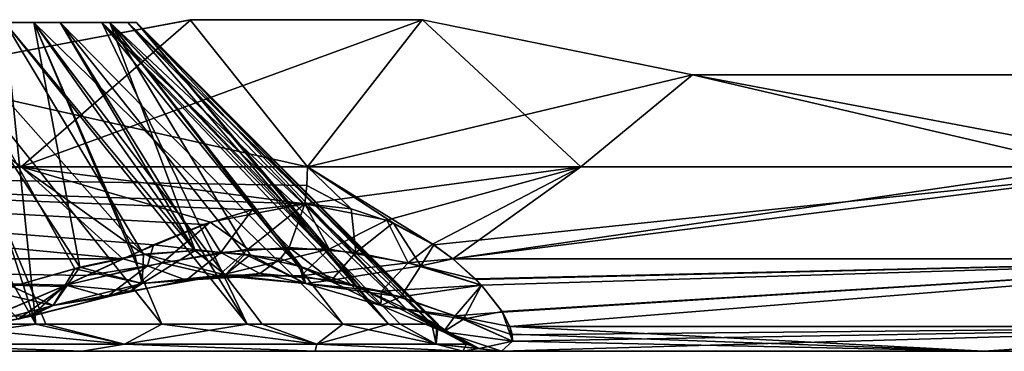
# Model space of a CAD drawing. Header units: millimetres. Extents: x -52 to 52, y -78 to 25.
# Tile 28 of 31: x 31.32 to 36.66, y -5.5 to -3.7. Entities that reach past the tile are written whole.
import ezdxf

# ---------------------------------------------------------------- set-up
doc = ezdxf.new("R2010")
doc.units = ezdxf.units.MM
doc.header["$LTSCALE"] = 65.185185
for name, color, linetype in [('42', 7, 'CONTINUOUS'), ('44', 7, 'CONTINUOUS'), ('45', 7, 'CONTINUOUS'), ('49', 7, 'CONTINUOUS'), ('50', 7, 'CONTINUOUS'), ('51', 7, 'CONTINUOUS'), ('88', 7, 'CONTINUOUS'), ('89', 7, 'CONTINUOUS'), ('90', 7, 'CONTINUOUS'), ('91', 7, 'CONTINUOUS'), ('92', 7, 'CONTINUOUS'), ('98', 7, 'CONTINUOUS'), ('99', 7, 'CONTINUOUS')]:
    doc.layers.add(name, color=color, linetype=linetype)

msp = doc.modelspace()

# ---------------------------------------------------------------- linework, layer by layer
at = {"layer": '42', "color": 253, "linetype": 'Continuous', "true_color": 0x999999}
for points in [[(-45.3112, -5.5, -4.141), (45.5, -5.5, 0), (-45.5, -5.5, 0), (-45.3112, -5.5, -4.141)], [(-45.5, -5.5, 0), (45.3112, -5.5, 4.141), (-45.3112, -5.5, 4.141), (-45.5, -5.5, 0)], [(45.5, -5.5, 0), (45.3112, -5.5, 4.141), (-45.5, -5.5, 0), (45.5, -5.5, 0)], [(-44.7463, -5.5, -8.2476), (45.3112, -5.5, -4.141), (-45.3112, -5.5, -4.141), (-44.7463, -5.5, -8.2476)], [(45.3112, -5.5, -4.141), (45.5, -5.5, 0), (-45.3112, -5.5, -4.141), (45.3112, -5.5, -4.141)], [(-45.3112, -5.5, 4.141), (44.7463, -5.5, 8.2476), (-44.7463, -5.5, 8.2476), (-45.3112, -5.5, 4.141)], [(45.3112, -5.5, 4.141), (44.7463, -5.5, 8.2476), (-45.3112, -5.5, 4.141), (45.3112, -5.5, 4.141)], [(44.7463, -5.5, -8.2476), (45.3112, -5.5, -4.141), (-44.7463, -5.5, -8.2476), (44.7463, -5.5, -8.2476)], [(-44.7463, -5.5, 8.2476), (43.8099, -5.5, 12.2857), (-43.8099, -5.5, 12.2857), (-44.7463, -5.5, 8.2476)], [(44.7463, -5.5, 8.2476), (43.8099, -5.5, 12.2857), (-44.7463, -5.5, 8.2476), (44.7463, -5.5, 8.2476)], [(-43.8099, -5.5, -12.2857), (44.7463, -5.5, -8.2476), (-44.7463, -5.5, -8.2476), (-43.8099, -5.5, -12.2857)], [(43.8099, -5.5, -12.2857), (44.7463, -5.5, -8.2476), (-43.8099, -5.5, -12.2857), (43.8099, -5.5, -12.2857)], [(-43.8099, -5.5, 12.2857), (42.51, -5.5, 16.2219), (-42.51, -5.5, 16.2219), (-43.8099, -5.5, 12.2857)], [(43.8099, -5.5, 12.2857), (42.51, -5.5, 16.2219), (-43.8099, -5.5, 12.2857), (43.8099, -5.5, 12.2857)], [(-42.51, -5.5, -16.2219), (43.8099, -5.5, -12.2857), (-43.8099, -5.5, -12.2857), (-42.51, -5.5, -16.2219)], [(-42.51, -5.5, 16.2219), (40.8572, -5.5, 20.0234), (-40.8572, -5.5, 20.0234), (-42.51, -5.5, 16.2219)], [(-40.8572, -5.5, -20.0234), (42.51, -5.5, -16.2219), (-42.51, -5.5, -16.2219), (-40.8572, -5.5, -20.0234)], [(42.51, -5.5, -16.2219), (43.8099, -5.5, -12.2857), (-42.51, -5.5, -16.2219), (42.51, -5.5, -16.2219)], [(42.51, -5.5, 16.2219), (40.8572, -5.5, 20.0234), (-42.51, -5.5, 16.2219), (42.51, -5.5, 16.2219)], [(-38.8654, -5.5, -23.6587), (40.8572, -5.5, -20.0234), (-40.8572, -5.5, -20.0234), (-38.8654, -5.5, -23.6587)], [(40.8572, -5.5, -20.0234), (42.51, -5.5, -16.2219), (-40.8572, -5.5, -20.0234), (40.8572, -5.5, -20.0234)], [(40.8572, -5.5, 20.0234), (38.8654, -5.5, 23.6587), (-40.8572, -5.5, 20.0234), (40.8572, -5.5, 20.0234)], [(-40.8572, -5.5, 20.0234), (38.8654, -5.5, 23.6587), (-38.8654, -5.5, 23.6587), (-40.8572, -5.5, 20.0234)], [(-30.1387, -5.5, -26.1631), (38.8654, -5.5, -23.6587), (-38.8654, -5.5, -23.6587), (-30.1387, -5.5, -26.1631)], [(38.8654, -5.5, -23.6587), (40.8572, -5.5, -20.0234), (-38.8654, -5.5, -23.6587), (38.8654, -5.5, -23.6587)], [(-38.8654, -5.5, 23.6587), (38.8654, -5.5, 23.6587), (30.1387, -5.5, 26.1631), (-38.8654, -5.5, 23.6587)], [(30.1384, -5.5, -26.163), (38.8654, -5.5, -23.6587), (-30.1387, -5.5, -26.1631), (30.1384, -5.5, -26.163)], [(31.6596, -5.5, -26.5098), (38.8654, -5.5, -23.6587), (30.1384, -5.5, -26.163), (31.6596, -5.5, -26.5098)], [(38.8654, -5.5, 23.6587), (36.5509, -5.5, 27.0976), (30.1387, -5.5, 26.1631), (38.8654, -5.5, 23.6587)], [(30.1387, -5.5, 26.1631), (36.5509, -5.5, 27.0976), (31.6598, -5.5, 26.5099), (30.1387, -5.5, 26.1631)], [(32.9222, -5.5, -27.4264), (36.5509, -5.5, -27.0976), (31.6596, -5.5, -26.5098), (32.9222, -5.5, -27.4264)], [(36.5509, -5.5, -27.0976), (38.8654, -5.5, -23.6587), (31.6596, -5.5, -26.5098), (36.5509, -5.5, -27.0976)], [(31.6598, -5.5, 26.5099), (36.5509, -5.5, 27.0976), (32.9224, -5.5, 27.4266), (31.6598, -5.5, 26.5099)], [(33.723, -5.5, -28.7654), (36.5509, -5.5, -27.0976), (32.9222, -5.5, -27.4264), (33.723, -5.5, -28.7654)], [(32.9224, -5.5, 27.4266), (36.5509, -5.5, 27.0976), (33.7231, -5.5, 28.7656), (32.9224, -5.5, 27.4266)], [(33.9333, -5.5, -30.3114), (36.5509, -5.5, -27.0976), (33.723, -5.5, -28.7654), (33.9333, -5.5, -30.3114)], [(36.5509, -5.5, 27.0976), (33.9333, -5.5, 30.3114), (33.7231, -5.5, 28.7656), (36.5509, -5.5, 27.0976)]]:
    msp.add_3dface(points, dxfattribs=at)
at = {"layer": '44', "color": 253, "linetype": 'Continuous', "true_color": 0x999999}
for points in [[(30.6496, -4, -34.9693), (32.247, -3.7019, -33.502), (31.3268, -4.5, -34.3639), (30.6496, -4, -34.9693)], [(32.247, -3.7019, -33.502), (33.5047, -3.7025, -32.2441), (31.3268, -4.5, -34.3639), (32.247, -3.7019, -33.502)], [(31.3268, -4.5, -34.3639), (33.5047, -3.7025, -32.2441), (34.3639, -4.5, -31.3268), (31.3268, -4.5, -34.3639)], [(33.5047, -3.7025, -32.2441), (34.9693, -4, -30.6496), (34.3639, -4.5, -31.3268), (33.5047, -3.7025, -32.2441)], [(28.0225, -4.5, -37.1078), (30.6496, -4, -34.9693), (31.3268, -4.5, -34.3639), (28.0225, -4.5, -37.1078)], [(34.3639, -4.5, -31.3268), (34.9693, -4, -30.6496), (37.1078, -4.5, -28.0225), (34.3639, -4.5, -31.3268)], [(34.9693, -4, -30.6496), (39.8895, -4, -23.8972), (37.1078, -4.5, -28.0225), (34.9693, -4, -30.6496)]]:
    msp.add_3dface(points, dxfattribs=at)
at = {"layer": '45', "color": 253, "linetype": 'Continuous', "true_color": 0x999999}
for points in [[(30.6496, -4, 34.9693), (32.8805, -4.5, 32.8805), (32.2442, -3.7025, 33.5047), (30.6496, -4, 34.9693)], [(32.2442, -3.7025, 33.5047), (32.8805, -4.5, 32.8805), (33.5019, -3.7019, 32.247), (32.2442, -3.7025, 33.5047)], [(33.5019, -3.7019, 32.247), (32.8805, -4.5, 32.8805), (34.9693, -4, 30.6496), (33.5019, -3.7019, 32.247)], [(26.6713, -4.5, 38.0906), (32.8805, -4.5, 32.8805), (30.6496, -4, 34.9693), (26.6713, -4.5, 38.0906)], [(34.9693, -4, 30.6496), (32.8805, -4.5, 32.8805), (37.6166, -4.5, 27.3357), (34.9693, -4, 30.6496)], [(39.8895, -4, 23.8972), (34.9693, -4, 30.6496), (37.6166, -4.5, 27.3357), (39.8895, -4, 23.8972)]]:
    msp.add_3dface(points, dxfattribs=at)
at = {"layer": '49', "color": 253, "linetype": 'Continuous', "true_color": 0x999999}
for points in [[(30.7709, -5.3536, 26.5895), (31.4597, -5.3536, 26.8079), (30.7791, -3.7172, 28.2967), (30.7709, -5.3536, 26.5895)], [(31.4597, -5.3536, 26.8079), (32.0897, -5.3536, 27.1617), (30.7791, -3.7172, 28.2967), (31.4597, -5.3536, 26.8079)], [(30.7791, -3.7172, 28.2967), (32.0897, -5.3536, 27.1617), (31.3955, -3.7172, 28.7085), (30.7791, -3.7172, 28.2967)], [(31.3955, -3.7172, 31.3955), (31.6453, -5.0447, 32.8589), (30.7791, -3.7172, 31.8074), (31.3955, -3.7172, 31.3955)], [(31.6453, -5.0447, 32.8589), (31.277, -5.148, 33.1494), (30.7791, -3.7172, 31.8074), (31.6453, -5.0447, 32.8589)], [(31.9432, -4.981, 32.5885), (31.6453, -5.0447, 32.8589), (31.3955, -3.7172, 31.3955), (31.9432, -4.981, 32.5885)], [(32.2698, -4.9535, 32.2698), (31.9432, -4.981, 32.5885), (31.3955, -3.7172, 31.3955), (32.2698, -4.9535, 32.2698)], [(32.0897, -5.3536, 27.1617), (32.6347, -5.3536, 27.6362), (31.3955, -3.7172, 28.7085), (32.0897, -5.3536, 27.1617)], [(31.3955, -3.7172, 28.7085), (33.0718, -5.3536, 28.2116), (31.8074, -3.7172, 29.3249), (31.3955, -3.7172, 28.7085)], [(32.6347, -5.3536, 27.6362), (33.0718, -5.3536, 28.2116), (31.3955, -3.7172, 28.7085), (32.6347, -5.3536, 27.6362)], [(31.8074, -3.7172, 30.7791), (32.2698, -4.9535, 32.2698), (31.3955, -3.7172, 31.3955), (31.8074, -3.7172, 30.7791)], [(33.0718, -5.3536, 28.2116), (33.3828, -5.3536, 28.8638), (31.8074, -3.7172, 29.3249), (33.0718, -5.3536, 28.2116)], [(31.8074, -3.7172, 29.3249), (33.5548, -5.3536, 29.5657), (31.952, -3.7172, 30.052), (31.8074, -3.7172, 29.3249)], [(33.3828, -5.3536, 28.8638), (33.5548, -5.3536, 29.5657), (31.8074, -3.7172, 29.3249), (33.3828, -5.3536, 28.8638)], [(31.952, -3.7172, 30.052), (33.1722, -5.1574, 31.2446), (31.8074, -3.7172, 30.7791), (31.952, -3.7172, 30.052)], [(32.5686, -4.9778, 31.9642), (32.2698, -4.9535, 32.2698), (31.8074, -3.7172, 30.7791), (32.5686, -4.9778, 31.9642)], [(33.1722, -5.1574, 31.2446), (32.8468, -5.0411, 31.6593), (31.8074, -3.7172, 30.7791), (33.1722, -5.1574, 31.2446)], [(32.8468, -5.0411, 31.6593), (32.5686, -4.9778, 31.9642), (31.8074, -3.7172, 30.7791), (32.8468, -5.0411, 31.6593)], [(33.5806, -5.3536, 30.2878), (33.5358, -5.3332, 30.5276), (31.952, -3.7172, 30.052), (33.5806, -5.3536, 30.2878)], [(33.5548, -5.3536, 29.5657), (33.5806, -5.3536, 30.2878), (31.952, -3.7172, 30.052), (33.5548, -5.3536, 29.5657)], [(33.4129, -5.2691, 30.8399), (33.1722, -5.1574, 31.2446), (31.952, -3.7172, 30.052), (33.4129, -5.2691, 30.8399)], [(33.5358, -5.3332, 30.5276), (33.4129, -5.2691, 30.8399), (31.952, -3.7172, 30.052), (33.5358, -5.3332, 30.5276)]]:
    msp.add_3dface(points, dxfattribs=at)
at = {"layer": '50', "color": 253, "linetype": 'Continuous', "true_color": 0x999999}
for points in [[(31.4054, -5.3536, -26.7848), (30.052, -5.3536, -26.5156), (30.4748, -3.7172, -28.1997), (31.4054, -5.3536, -26.7848)], [(30.8764, -3.7172, -28.3402), (31.4054, -5.3536, -26.7848), (30.4748, -3.7172, -28.1997), (30.8764, -3.7172, -28.3402)], [(31.2367, -3.7172, -28.5666), (31.4054, -5.3536, -26.7848), (30.8764, -3.7172, -28.3402), (31.2367, -3.7172, -28.5666)], [(32.5526, -5.3536, -27.5514), (31.4054, -5.3536, -26.7848), (31.2367, -3.7172, -28.5666), (32.5526, -5.3536, -27.5514)], [(31.5375, -3.7172, -28.8674), (32.5526, -5.3536, -27.5514), (31.2367, -3.7172, -28.5666), (31.5375, -3.7172, -28.8674)], [(31.7639, -3.7172, -29.2277), (32.5526, -5.3536, -27.5514), (31.5375, -3.7172, -28.8674), (31.7639, -3.7172, -29.2277)], [(33.3192, -5.3536, -28.6987), (32.5526, -5.3536, -27.5514), (31.7639, -3.7172, -29.2277), (33.3192, -5.3536, -28.6987)], [(31.9044, -3.7172, -29.6292), (33.3192, -5.3536, -28.6987), (31.7639, -3.7172, -29.2277), (31.9044, -3.7172, -29.6292)], [(31.952, -3.7172, -30.052), (33.3192, -5.3536, -28.6987), (31.9044, -3.7172, -29.6292), (31.952, -3.7172, -30.052)], [(33.5884, -5.3536, -30.052), (33.3192, -5.3536, -28.6987), (31.952, -3.7172, -30.052), (33.5884, -5.3536, -30.052)]]:
    msp.add_3dface(points, dxfattribs=at)
at = {"layer": '51', "color": 253, "linetype": 'Continuous', "true_color": 0x999999}
for points in [[(31.1744, -5.1778, -33.2198), (31.6168, -5.0521, -32.8833), (30.8764, -3.7172, -31.7639), (31.1744, -5.1778, -33.2198)], [(30.8764, -3.7172, -31.7639), (31.9908, -4.9739, -32.5432), (31.2367, -3.7172, -31.5375), (30.8764, -3.7172, -31.7639)], [(31.6168, -5.0521, -32.8833), (31.9908, -4.9739, -32.5432), (30.8764, -3.7172, -31.7639), (31.6168, -5.0521, -32.8833)], [(31.2367, -3.7172, -31.5375), (32.2688, -4.9535, -32.2708), (31.5375, -3.7172, -31.2367), (31.2367, -3.7172, -31.5375)], [(31.9908, -4.9739, -32.5432), (32.2688, -4.9535, -32.2708), (31.2367, -3.7172, -31.5375), (31.9908, -4.9739, -32.5432)], [(32.2688, -4.9535, -32.2708), (32.5405, -4.9734, -31.9936), (31.5375, -3.7172, -31.2367), (32.2688, -4.9535, -32.2708)], [(31.5375, -3.7172, -31.2367), (32.8326, -5.037, -31.6756), (31.7639, -3.7172, -30.8764), (31.5375, -3.7172, -31.2367)], [(32.5405, -4.9734, -31.9936), (32.8326, -5.037, -31.6756), (31.5375, -3.7172, -31.2367), (32.5405, -4.9734, -31.9936)], [(33.1762, -5.1591, -31.2388), (33.4166, -5.271, -30.8324), (31.7639, -3.7172, -30.8764), (33.1762, -5.1591, -31.2388)], [(31.7639, -3.7172, -30.8764), (33.4166, -5.271, -30.8324), (31.9044, -3.7172, -30.4748), (31.7639, -3.7172, -30.8764)], [(32.8326, -5.037, -31.6756), (33.1762, -5.1591, -31.2388), (31.7639, -3.7172, -30.8764), (32.8326, -5.037, -31.6756)], [(33.4166, -5.271, -30.8324), (33.5806, -5.3536, -30.2878), (31.9044, -3.7172, -30.4748), (33.4166, -5.271, -30.8324)], [(33.5806, -5.3536, -30.2878), (33.5865, -5.3536, -30.17), (31.9044, -3.7172, -30.4748), (33.5806, -5.3536, -30.2878)], [(33.5865, -5.3536, -30.17), (33.5884, -5.3536, -30.052), (31.9044, -3.7172, -30.4748), (33.5865, -5.3536, -30.17)], [(33.5884, -5.3536, -30.052), (31.952, -3.7172, -30.052), (31.9044, -3.7172, -30.4748), (33.5884, -5.3536, -30.052)]]:
    msp.add_3dface(points, dxfattribs=at)
at = {"layer": '88', "color": 253, "linetype": 'Continuous', "true_color": 0x999999}
for points in [[(25.7869, -4.9995, -38.534), (31.3268, -4.5, -34.3639), (31.8784, -4.9988, -33.6695), (25.7869, -4.9995, -38.534)], [(28.0225, -4.5, -37.1078), (31.3268, -4.5, -34.3639), (25.7869, -4.9995, -38.534), (28.0225, -4.5, -37.1078)], [(32.3515, -4.7995, -33.3371), (31.3268, -4.5, -34.3639), (32.8651, -4.6999, -32.8673), (32.3515, -4.7995, -33.3371)], [(31.9675, -4.958, -33.6157), (31.3268, -4.5, -34.3639), (32.3515, -4.7995, -33.3371), (31.9675, -4.958, -33.6157)], [(31.8784, -4.9988, -33.6695), (31.3268, -4.5, -34.3639), (31.9675, -4.958, -33.6157), (31.8784, -4.9988, -33.6695)], [(31.3268, -4.5, -34.3639), (34.3639, -4.5, -31.3268), (32.8651, -4.6999, -32.8673), (31.3268, -4.5, -34.3639)], [(32.8651, -4.6999, -32.8673), (34.3639, -4.5, -31.3268), (33.3112, -4.7887, -32.3829), (32.8651, -4.6999, -32.8673)], [(32.8805, -4.5, 32.8805), (32.8769, -4.6005, 32.8769), (33.1164, -4.7277, 32.6054), (32.8805, -4.5, 32.8805)], [(37.6166, -4.5, 27.3357), (32.8805, -4.5, 32.8805), (33.5649, -4.923, 32.0458), (37.6166, -4.5, 27.3357)], [(33.5649, -4.923, 32.0458), (32.8805, -4.5, 32.8805), (33.345, -4.803, 32.3417), (33.5649, -4.923, 32.0458)], [(33.345, -4.803, 32.3417), (32.8805, -4.5, 32.8805), (33.1164, -4.7277, 32.6054), (33.345, -4.803, 32.3417)], [(33.3112, -4.7887, -32.3829), (34.3639, -4.5, -31.3268), (33.5591, -4.9192, -32.0544), (33.3112, -4.7887, -32.3829)], [(33.5591, -4.9192, -32.0544), (34.3639, -4.5, -31.3268), (33.6696, -4.9988, -31.8784), (33.5591, -4.9192, -32.0544)], [(33.6688, -4.9982, 31.8797), (37.6166, -4.5, 27.3357), (33.5649, -4.923, 32.0458), (33.6688, -4.9982, 31.8797)], [(38.5315, -4.9995, 25.7906), (37.6166, -4.5, 27.3357), (33.6688, -4.9982, 31.8797), (38.5315, -4.9995, 25.7906)], [(34.3639, -4.5, -31.3268), (37.1078, -4.5, -28.0225), (33.6696, -4.9988, -31.8784), (34.3639, -4.5, -31.3268)], [(33.6696, -4.9988, -31.8784), (37.1078, -4.5, -28.0225), (38.5308, -4.9995, -25.7917), (33.6696, -4.9988, -31.8784)], [(32.8769, -4.6005, 32.8769), (32.8662, -4.6999, 32.8662), (33.1164, -4.7277, 32.6054), (32.8769, -4.6005, 32.8769)], [(25.7869, -4.9995, -38.534), (31.8784, -4.9988, -33.6695), (31.5521, -5.1486, -33.8313), (25.7869, -4.9995, -38.534)], [(31.1736, -5.3069, -33.9493), (25.7869, -4.9995, -38.534), (31.5521, -5.1486, -33.8313), (31.1736, -5.3069, -33.9493)], [(31.5521, -5.1486, -33.8313), (31.8784, -4.9988, -33.6695), (31.5689, -5.141, -33.8244), (31.5521, -5.1486, -33.8313)], [(38.5315, -4.9995, 25.7906), (33.6688, -4.9982, 31.8797), (33.7923, -5.1078, 31.6422), (38.5315, -4.9995, 25.7906)], [(33.6696, -4.9988, -31.8784), (38.5308, -4.9995, -25.7917), (33.7956, -5.1111, -31.6348), (33.6696, -4.9988, -31.8784)], [(38.5315, -4.9995, 25.7906), (33.7923, -5.1078, 31.6422), (33.8242, -5.1409, 31.5692), (38.5315, -4.9995, 25.7906)], [(33.7956, -5.1111, -31.6348), (38.5308, -4.9995, -25.7917), (33.8243, -5.141, -31.569), (33.7956, -5.1111, -31.6348)], [(33.9356, -5.2839, 31.2332), (38.5315, -4.9995, 25.7906), (33.8242, -5.1409, 31.5692), (33.9356, -5.2839, 31.2332)], [(33.8243, -5.141, -31.569), (38.5308, -4.9995, -25.7917), (33.9379, -5.2876, -31.2238), (33.8243, -5.141, -31.569)], [(33.9776, -5.366, 31.0084), (38.5315, -4.9995, 25.7906), (33.9356, -5.2839, 31.2332), (33.9776, -5.366, 31.0084)], [(33.9379, -5.2876, -31.2238), (38.5308, -4.9995, -25.7917), (33.9777, -5.3662, -31.008), (33.9379, -5.2876, -31.2238)], [(38.5907, -5.366, 25.0352), (38.5315, -4.9995, 25.7906), (33.9776, -5.366, 31.0084), (38.5907, -5.366, 25.0352)], [(33.9777, -5.3662, -31.008), (38.5308, -4.9995, -25.7917), (38.5905, -5.366, -25.0355), (33.9777, -5.3662, -31.008)], [(36.5509, -5.5, -27.0976), (33.9333, -5.5, -30.3114), (38.5905, -5.366, -25.0355), (36.5509, -5.5, -27.0976)], [(38.5905, -5.366, -25.0355), (33.9333, -5.5, -30.3114), (33.9932, -5.4446, -30.736), (38.5905, -5.366, -25.0355)], [(36.5509, -5.5, 27.0976), (38.5907, -5.366, 25.0352), (33.9776, -5.366, 31.0084), (36.5509, -5.5, 27.0976)], [(36.5509, -5.5, 27.0976), (33.9776, -5.366, 31.0084), (33.99, -5.4072, 30.8771), (36.5509, -5.5, 27.0976)], [(33.9777, -5.3662, -31.008), (38.5905, -5.366, -25.0355), (33.9907, -5.4106, -30.8651), (33.9777, -5.3662, -31.008)], [(33.9907, -5.4106, -30.8651), (38.5905, -5.366, -25.0355), (33.9932, -5.4446, -30.736), (33.9907, -5.4106, -30.8651)], [(38.8654, -5.5, -23.6587), (36.5509, -5.5, -27.0976), (38.5905, -5.366, -25.0355), (38.8654, -5.5, -23.6587)], [(36.5509, -5.5, 27.0976), (38.8654, -5.5, 23.6587), (38.5907, -5.366, 25.0352), (36.5509, -5.5, 27.0976)], [(33.9333, -5.5, 30.3114), (36.5509, -5.5, 27.0976), (33.9932, -5.4445, 30.7363), (33.9333, -5.5, 30.3114)], [(36.5509, -5.5, 27.0976), (33.99, -5.4072, 30.8771), (33.9932, -5.4445, 30.7363), (36.5509, -5.5, 27.0976)]]:
    msp.add_3dface(points, dxfattribs=at)
at = {"layer": '89', "color": 253, "linetype": 'Continuous', "true_color": 0x999999}
for points in [[(26.6713, -4.5, 38.0906), (25.7887, -4.9995, 38.5328), (31.8794, -4.9983, 33.669), (26.6713, -4.5, 38.0906)], [(32.5805, -4.7329, 33.1391), (26.6713, -4.5, 38.0906), (32.315, -4.8126, 33.3667), (32.5805, -4.7329, 33.1391)], [(26.6713, -4.5, 38.0906), (32.0448, -4.9234, 33.5655), (32.315, -4.8126, 33.3667), (26.6713, -4.5, 38.0906)], [(26.6713, -4.5, 38.0906), (31.8794, -4.9983, 33.669), (32.0448, -4.9234, 33.5655), (26.6713, -4.5, 38.0906)], [(32.8662, -4.6999, 32.8662), (26.6713, -4.5, 38.0906), (32.5805, -4.7329, 33.1391), (32.8662, -4.6999, 32.8662)], [(26.6713, -4.5, 38.0906), (32.8662, -4.6999, 32.8662), (32.8769, -4.6005, 32.8769), (26.6713, -4.5, 38.0906)], [(32.8805, -4.5, 32.8805), (26.6713, -4.5, 38.0906), (32.8769, -4.6005, 32.8769), (32.8805, -4.5, 32.8805)], [(31.8794, -4.9983, 33.669), (25.7887, -4.9995, 38.5328), (31.6835, -5.0888, 33.7729), (31.8794, -4.9983, 33.669)], [(25.7887, -4.9995, 38.5328), (31.2603, -5.2731, 33.9288), (31.5699, -5.1406, 33.8239), (25.7887, -4.9995, 38.5328)], [(31.6835, -5.0888, 33.7729), (25.7887, -4.9995, 38.5328), (31.5699, -5.1406, 33.8239), (31.6835, -5.0888, 33.7729)]]:
    msp.add_3dface(points, dxfattribs=at)
at = {"layer": '90', "color": 253, "linetype": 'Continuous', "true_color": 0x999999}
for points in [[(31.8874, -5.4619, 26.8409), (30.7709, -5.3536, 26.5895), (30.5919, -5.4619, 26.393), (31.8874, -5.4619, 26.8409)], [(31.4597, -5.3536, 26.8079), (30.7709, -5.3536, 26.5895), (31.8874, -5.4619, 26.8409), (31.4597, -5.3536, 26.8079)], [(32.0897, -5.3536, 27.1617), (31.4597, -5.3536, 26.8079), (31.8874, -5.4619, 26.8409), (32.0897, -5.3536, 27.1617)], [(32.9308, -5.4619, 27.7298), (32.0897, -5.3536, 27.1617), (31.8874, -5.4619, 26.8409), (32.9308, -5.4619, 27.7298)], [(32.6347, -5.3536, 27.6362), (32.0897, -5.3536, 27.1617), (32.9308, -5.4619, 27.7298), (32.6347, -5.3536, 27.6362)], [(33.0718, -5.3536, 28.2116), (32.6347, -5.3536, 27.6362), (32.9308, -5.4619, 27.7298), (33.0718, -5.3536, 28.2116)], [(33.5788, -5.4619, 28.9377), (33.0718, -5.3536, 28.2116), (32.9308, -5.4619, 27.7298), (33.5788, -5.4619, 28.9377)], [(33.3828, -5.3536, 28.8638), (33.0718, -5.3536, 28.2116), (33.5788, -5.4619, 28.9377), (33.3828, -5.3536, 28.8638)], [(33.5548, -5.3536, 29.5657), (33.3828, -5.3536, 28.8638), (33.5788, -5.4619, 28.9377), (33.5548, -5.3536, 29.5657)], [(33.7424, -5.4619, 30.2986), (33.5548, -5.3536, 29.5657), (33.5788, -5.4619, 28.9377), (33.7424, -5.4619, 30.2986)], [(33.5806, -5.3536, 30.2878), (33.5548, -5.3536, 29.5657), (33.7424, -5.4619, 30.2986), (33.5806, -5.3536, 30.2878)], [(30.1387, -5.5, 26.1631), (31.6598, -5.5, 26.5099), (30.5919, -5.4619, 26.393), (30.1387, -5.5, 26.1631)], [(31.6598, -5.5, 26.5099), (31.8874, -5.4619, 26.8409), (30.5919, -5.4619, 26.393), (31.6598, -5.5, 26.5099)], [(31.6598, -5.5, 26.5099), (32.9224, -5.5, 27.4266), (31.8874, -5.4619, 26.8409), (31.6598, -5.5, 26.5099)], [(32.9224, -5.5, 27.4266), (32.9308, -5.4619, 27.7298), (31.8874, -5.4619, 26.8409), (32.9224, -5.5, 27.4266)], [(32.9224, -5.5, 27.4266), (33.7231, -5.5, 28.7656), (32.9308, -5.4619, 27.7298), (32.9224, -5.5, 27.4266)], [(33.7231, -5.5, 28.7656), (33.5788, -5.4619, 28.9377), (32.9308, -5.4619, 27.7298), (33.7231, -5.5, 28.7656)], [(33.7424, -5.4619, 30.2986), (33.5788, -5.4619, 28.9377), (33.811, -5.4847, 30.3032), (33.7424, -5.4619, 30.2986)], [(33.5788, -5.4619, 28.9377), (33.9333, -5.5, 30.3114), (33.811, -5.4847, 30.3032), (33.5788, -5.4619, 28.9377)], [(33.7231, -5.5, 28.7656), (33.9333, -5.5, 30.3114), (33.5788, -5.4619, 28.9377), (33.7231, -5.5, 28.7656)]]:
    msp.add_3dface(points, dxfattribs=at)
at = {"layer": '91', "color": 253, "linetype": 'Continuous', "true_color": 0x999999}
for points in [[(33.1432, -4.9639, 32.4083), (32.8662, -4.6999, 32.8662), (32.7809, -4.9371, 32.7809), (33.1432, -4.9639, 32.4083)], [(33.1164, -4.7277, 32.6054), (32.8662, -4.6999, 32.8662), (33.1432, -4.9639, 32.4083), (33.1164, -4.7277, 32.6054)], [(33.345, -4.803, 32.3417), (33.1164, -4.7277, 32.6054), (33.1432, -4.9639, 32.4083), (33.345, -4.803, 32.3417)], [(33.4953, -5.0373, 32.0108), (33.345, -4.803, 32.3417), (33.1432, -4.9639, 32.4083), (33.4953, -5.0373, 32.0108)], [(33.5649, -4.923, 32.0458), (33.345, -4.803, 32.3417), (33.4953, -5.0373, 32.0108), (33.5649, -4.923, 32.0458)], [(32.2698, -4.9535, 32.2698), (32.5686, -4.9778, 31.9642), (32.4331, -5.0847, 32.4331), (32.2698, -4.9535, 32.2698)], [(33.0108, -5.1134, 32.2216), (32.7809, -4.9371, 32.7809), (32.7341, -4.9976, 32.7341), (33.0108, -5.1134, 32.2216)], [(33.1432, -4.9639, 32.4083), (32.7809, -4.9371, 32.7809), (33.0108, -5.1134, 32.2216), (33.1432, -4.9639, 32.4083)], [(33.4953, -5.0373, 32.0108), (33.1432, -4.9639, 32.4083), (33.0108, -5.1134, 32.2216), (33.4953, -5.0373, 32.0108)], [(33.6688, -4.9982, 31.8797), (33.5649, -4.923, 32.0458), (33.4953, -5.0373, 32.0108), (33.6688, -4.9982, 31.8797)], [(32.5686, -4.9778, 31.9642), (32.8696, -5.1326, 31.9827), (32.4331, -5.0847, 32.4331), (32.5686, -4.9778, 31.9642)], [(32.5686, -4.9778, 31.9642), (32.8468, -5.0411, 31.6593), (32.8696, -5.1326, 31.9827), (32.5686, -4.9778, 31.9642)], [(32.6214, -5.0789, 32.6214), (33.0108, -5.1134, 32.2216), (32.7341, -4.9976, 32.7341), (32.6214, -5.0789, 32.6214)], [(33.8242, -5.1409, 31.5692), (33.6688, -4.9982, 31.8797), (33.4953, -5.0373, 32.0108), (33.8242, -5.1409, 31.5692)], [(33.7923, -5.1078, 31.6422), (33.6688, -4.9982, 31.8797), (33.8242, -5.1409, 31.5692), (33.7923, -5.1078, 31.6422)], [(32.8468, -5.0411, 31.6593), (33.1722, -5.1574, 31.2446), (33.2773, -5.2518, 31.4996), (32.8468, -5.0411, 31.6593)], [(32.8468, -5.0411, 31.6593), (33.2773, -5.2518, 31.4996), (32.8696, -5.1326, 31.9827), (32.8468, -5.0411, 31.6593)], [(33.3874, -5.2049, 31.7914), (33.4953, -5.0373, 32.0108), (33.0108, -5.1134, 32.2216), (33.3874, -5.2049, 31.7914)], [(33.8242, -5.1409, 31.5692), (33.4953, -5.0373, 32.0108), (33.3874, -5.2049, 31.7914), (33.8242, -5.1409, 31.5692)], [(32.4331, -5.0847, 32.4331), (32.8696, -5.1326, 31.9827), (32.4961, -5.0988, 32.4961), (32.4331, -5.0847, 32.4331)], [(32.8696, -5.1326, 31.9827), (32.6214, -5.0789, 32.6214), (32.4961, -5.0988, 32.4961), (32.8696, -5.1326, 31.9827)], [(33.0108, -5.1134, 32.2216), (32.6214, -5.0789, 32.6214), (32.8696, -5.1326, 31.9827), (33.0108, -5.1134, 32.2216)], [(33.3874, -5.2049, 31.7914), (33.0108, -5.1134, 32.2216), (32.8696, -5.1326, 31.9827), (33.3874, -5.2049, 31.7914)], [(33.2773, -5.2518, 31.4996), (33.3874, -5.2049, 31.7914), (32.8696, -5.1326, 31.9827), (33.2773, -5.2518, 31.4996)], [(33.1722, -5.1574, 31.2446), (33.4129, -5.2691, 30.8399), (33.2773, -5.2518, 31.4996), (33.1722, -5.1574, 31.2446)], [(33.7265, -5.3266, 31.3092), (33.8242, -5.1409, 31.5692), (33.3874, -5.2049, 31.7914), (33.7265, -5.3266, 31.3092)], [(33.9356, -5.2839, 31.2332), (33.8242, -5.1409, 31.5692), (33.7265, -5.3266, 31.3092), (33.9356, -5.2839, 31.2332)], [(33.7265, -5.3266, 31.3092), (33.3874, -5.2049, 31.7914), (33.2773, -5.2518, 31.4996), (33.7265, -5.3266, 31.3092)], [(33.4129, -5.2691, 30.8399), (33.6172, -5.3944, 30.955), (33.2773, -5.2518, 31.4996), (33.4129, -5.2691, 30.8399)], [(33.6172, -5.3944, 30.955), (33.7265, -5.3266, 31.3092), (33.2773, -5.2518, 31.4996), (33.6172, -5.3944, 30.955)], [(33.4129, -5.2691, 30.8399), (33.5358, -5.3332, 30.5276), (33.6172, -5.3944, 30.955), (33.4129, -5.2691, 30.8399)], [(33.9932, -5.4445, 30.7363), (33.9356, -5.2839, 31.2332), (33.7265, -5.3266, 31.3092), (33.9932, -5.4445, 30.7363)], [(33.9776, -5.366, 31.0084), (33.9356, -5.2839, 31.2332), (33.9932, -5.4445, 30.7363), (33.9776, -5.366, 31.0084)], [(33.5358, -5.3332, 30.5276), (33.5806, -5.3536, 30.2878), (33.6172, -5.3944, 30.955), (33.5358, -5.3332, 30.5276)], [(33.9932, -5.4445, 30.7363), (33.7265, -5.3266, 31.3092), (33.6172, -5.3944, 30.955), (33.9932, -5.4445, 30.7363)], [(33.5806, -5.3536, 30.2878), (33.7424, -5.4619, 30.2986), (33.6172, -5.3944, 30.955), (33.5806, -5.3536, 30.2878)], [(33.7424, -5.4619, 30.2986), (33.811, -5.4847, 30.3032), (33.6172, -5.3944, 30.955), (33.7424, -5.4619, 30.2986)], [(33.811, -5.4847, 30.3032), (33.9932, -5.4445, 30.7363), (33.6172, -5.3944, 30.955), (33.811, -5.4847, 30.3032)], [(33.99, -5.4072, 30.8771), (33.9776, -5.366, 31.0084), (33.9932, -5.4445, 30.7363), (33.99, -5.4072, 30.8771)], [(33.9333, -5.5, 30.3114), (33.9932, -5.4445, 30.7363), (33.811, -5.4847, 30.3032), (33.9333, -5.5, 30.3114)]]:
    msp.add_3dface(points, dxfattribs=at)
at = {"layer": '92', "color": 253, "linetype": 'Continuous', "true_color": 0x999999}
for points in [[(32.8662, -4.6999, 32.8662), (32.5805, -4.7329, 33.1391), (32.7809, -4.9371, 32.7809), (32.8662, -4.6999, 32.8662)], [(32.5805, -4.7329, 33.1391), (32.315, -4.8126, 33.3667), (32.4089, -4.9639, 33.1426), (32.5805, -4.7329, 33.1391)], [(32.7809, -4.9371, 32.7809), (32.5805, -4.7329, 33.1391), (32.4089, -4.9639, 33.1426), (32.7809, -4.9371, 32.7809)], [(32.315, -4.8126, 33.3667), (32.0448, -4.9234, 33.5655), (32.4089, -4.9639, 33.1426), (32.315, -4.8126, 33.3667)], [(32.0448, -4.9234, 33.5655), (31.8794, -4.9983, 33.669), (32.012, -5.037, 33.4943), (32.0448, -4.9234, 33.5655)], [(31.9432, -4.981, 32.5885), (32.2698, -4.9535, 32.2698), (31.9827, -5.1326, 32.8696), (31.9432, -4.981, 32.5885)], [(32.2698, -4.9535, 32.2698), (32.4331, -5.0847, 32.4331), (31.9827, -5.1326, 32.8696), (32.2698, -4.9535, 32.2698)], [(32.0448, -4.9234, 33.5655), (32.012, -5.037, 33.4943), (32.4089, -4.9639, 33.1426), (32.0448, -4.9234, 33.5655)], [(32.012, -5.037, 33.4943), (32.2216, -5.1134, 33.0108), (32.4089, -4.9639, 33.1426), (32.012, -5.037, 33.4943)], [(32.2216, -5.1134, 33.0108), (32.6214, -5.0789, 32.6214), (32.4089, -4.9639, 33.1426), (32.2216, -5.1134, 33.0108)], [(32.7341, -4.9976, 32.7341), (32.7809, -4.9371, 32.7809), (32.4089, -4.9639, 33.1426), (32.7341, -4.9976, 32.7341)], [(32.6214, -5.0789, 32.6214), (32.7341, -4.9976, 32.7341), (32.4089, -4.9639, 33.1426), (32.6214, -5.0789, 32.6214)], [(31.6453, -5.0447, 32.8589), (31.9432, -4.981, 32.5885), (31.9827, -5.1326, 32.8696), (31.6453, -5.0447, 32.8589)], [(31.8794, -4.9983, 33.669), (31.6835, -5.0888, 33.7729), (32.012, -5.037, 33.4943), (31.8794, -4.9983, 33.669)], [(31.277, -5.148, 33.1494), (31.6453, -5.0447, 32.8589), (31.4996, -5.2518, 33.2773), (31.277, -5.148, 33.1494)], [(31.6453, -5.0447, 32.8589), (31.9827, -5.1326, 32.8696), (31.4996, -5.2518, 33.2773), (31.6453, -5.0447, 32.8589)], [(31.6835, -5.0888, 33.7729), (31.5699, -5.1406, 33.8239), (32.012, -5.037, 33.4943), (31.6835, -5.0888, 33.7729)], [(31.5699, -5.1406, 33.8239), (31.7916, -5.2049, 33.3873), (32.012, -5.037, 33.4943), (31.5699, -5.1406, 33.8239)], [(31.7916, -5.2049, 33.3873), (32.2216, -5.1134, 33.0108), (32.012, -5.037, 33.4943), (31.7916, -5.2049, 33.3873)], [(32.2216, -5.1134, 33.0108), (31.7916, -5.2049, 33.3873), (31.9827, -5.1326, 32.8696), (32.2216, -5.1134, 33.0108)], [(32.4331, -5.0847, 32.4331), (32.2216, -5.1134, 33.0108), (31.9827, -5.1326, 32.8696), (32.4331, -5.0847, 32.4331)], [(32.4961, -5.0988, 32.4961), (32.6214, -5.0789, 32.6214), (32.2216, -5.1134, 33.0108), (32.4961, -5.0988, 32.4961)], [(32.4331, -5.0847, 32.4331), (32.4961, -5.0988, 32.4961), (32.2216, -5.1134, 33.0108), (32.4331, -5.0847, 32.4331)], [(31.277, -5.148, 33.1494), (31.4996, -5.2518, 33.2773), (30.955, -5.3944, 33.6172), (31.277, -5.148, 33.1494)], [(31.5699, -5.1406, 33.8239), (31.2603, -5.2731, 33.9288), (31.3095, -5.3265, 33.7263), (31.5699, -5.1406, 33.8239)], [(31.5699, -5.1406, 33.8239), (31.3095, -5.3265, 33.7263), (31.7916, -5.2049, 33.3873), (31.5699, -5.1406, 33.8239)], [(31.9827, -5.1326, 32.8696), (31.7916, -5.2049, 33.3873), (31.4996, -5.2518, 33.2773), (31.9827, -5.1326, 32.8696)], [(31.7916, -5.2049, 33.3873), (31.3095, -5.3265, 33.7263), (31.4996, -5.2518, 33.2773), (31.7916, -5.2049, 33.3873)], [(31.4996, -5.2518, 33.2773), (31.3095, -5.3265, 33.7263), (30.955, -5.3944, 33.6172), (31.4996, -5.2518, 33.2773)]]:
    msp.add_3dface(points, dxfattribs=at)
at = {"layer": '98', "color": 253, "linetype": 'Continuous', "true_color": 0x999999}
for points in [[(30.052, -5.3536, -26.5156), (31.4054, -5.3536, -26.7848), (30.5919, -5.4619, -26.393), (30.052, -5.3536, -26.5156)], [(30.5919, -5.4619, -26.393), (31.4054, -5.3536, -26.7848), (31.8874, -5.4619, -26.8409), (30.5919, -5.4619, -26.393)], [(31.4054, -5.3536, -26.7848), (32.5526, -5.3536, -27.5514), (31.8874, -5.4619, -26.8409), (31.4054, -5.3536, -26.7848)], [(31.8874, -5.4619, -26.8409), (32.5526, -5.3536, -27.5514), (32.9308, -5.4619, -27.7298), (31.8874, -5.4619, -26.8409)], [(32.5526, -5.3536, -27.5514), (33.3192, -5.3536, -28.6987), (32.9308, -5.4619, -27.7298), (32.5526, -5.3536, -27.5514)], [(32.9308, -5.4619, -27.7298), (33.3192, -5.3536, -28.6987), (33.5788, -5.4619, -28.9377), (32.9308, -5.4619, -27.7298)], [(33.3192, -5.3536, -28.6987), (33.5884, -5.3536, -30.052), (33.5788, -5.4619, -28.9377), (33.3192, -5.3536, -28.6987)], [(33.5788, -5.4619, -28.9377), (33.5806, -5.3536, -30.2878), (33.7424, -5.4619, -30.2986), (33.5788, -5.4619, -28.9377)], [(33.5865, -5.3536, -30.17), (33.5806, -5.3536, -30.2878), (33.5788, -5.4619, -28.9377), (33.5865, -5.3536, -30.17)], [(33.5884, -5.3536, -30.052), (33.5865, -5.3536, -30.17), (33.5788, -5.4619, -28.9377), (33.5884, -5.3536, -30.052)], [(31.6596, -5.5, -26.5098), (30.1384, -5.5, -26.163), (30.5919, -5.4619, -26.393), (31.6596, -5.5, -26.5098)], [(31.6596, -5.5, -26.5098), (30.5919, -5.4619, -26.393), (31.8874, -5.4619, -26.8409), (31.6596, -5.5, -26.5098)], [(32.9222, -5.5, -27.4264), (31.6596, -5.5, -26.5098), (31.8874, -5.4619, -26.8409), (32.9222, -5.5, -27.4264)], [(32.9222, -5.5, -27.4264), (31.8874, -5.4619, -26.8409), (32.9308, -5.4619, -27.7298), (32.9222, -5.5, -27.4264)], [(33.723, -5.5, -28.7654), (32.9222, -5.5, -27.4264), (32.9308, -5.4619, -27.7298), (33.723, -5.5, -28.7654)], [(33.723, -5.5, -28.7654), (32.9308, -5.4619, -27.7298), (33.5788, -5.4619, -28.9377), (33.723, -5.5, -28.7654)], [(33.723, -5.5, -28.7654), (33.5788, -5.4619, -28.9377), (33.7424, -5.4619, -30.2986), (33.723, -5.5, -28.7654)], [(33.723, -5.5, -28.7654), (33.7424, -5.4619, -30.2986), (33.811, -5.4847, -30.3032), (33.723, -5.5, -28.7654)], [(33.9333, -5.5, -30.3114), (33.723, -5.5, -28.7654), (33.811, -5.4847, -30.3032), (33.9333, -5.5, -30.3114)]]:
    msp.add_3dface(points, dxfattribs=at)
at = {"layer": '99', "color": 253, "linetype": 'Continuous', "true_color": 0x999999}
for points in [[(32.3515, -4.7995, -33.3371), (32.8651, -4.6999, -32.8673), (32.5581, -4.947, -33.0002), (32.3515, -4.7995, -33.3371)], [(32.8651, -4.6999, -32.8673), (32.9982, -4.9468, -32.5602), (32.5581, -4.947, -33.0002), (32.8651, -4.6999, -32.8673)], [(32.8651, -4.6999, -32.8673), (33.3112, -4.7887, -32.3829), (32.9982, -4.9468, -32.5602), (32.8651, -4.6999, -32.8673)], [(31.9675, -4.958, -33.6157), (32.3515, -4.7995, -33.3371), (32.0911, -5.02, -33.428), (31.9675, -4.958, -33.6157)], [(32.3515, -4.7995, -33.3371), (32.5581, -4.947, -33.0002), (32.0911, -5.02, -33.428), (32.3515, -4.7995, -33.3371)], [(33.3112, -4.7887, -32.3829), (33.4261, -5.0196, -32.0933), (32.9982, -4.9468, -32.5602), (33.3112, -4.7887, -32.3829)], [(33.3112, -4.7887, -32.3829), (33.5591, -4.9192, -32.0544), (33.4261, -5.0196, -32.0933), (33.3112, -4.7887, -32.3829)], [(31.5689, -5.141, -33.8244), (31.9675, -4.958, -33.6157), (32.0911, -5.02, -33.428), (31.5689, -5.141, -33.8244)], [(31.8784, -4.9988, -33.6695), (31.9675, -4.958, -33.6157), (31.5689, -5.141, -33.8244), (31.8784, -4.9988, -33.6695)], [(32.2688, -4.9535, -32.2708), (31.9908, -4.9739, -32.5432), (32.4331, -5.0847, -32.4331), (32.2688, -4.9535, -32.2708)], [(32.5581, -4.947, -33.0002), (32.3948, -5.0904, -32.8451), (32.0911, -5.02, -33.428), (32.5581, -4.947, -33.0002)], [(32.5405, -4.9734, -31.9936), (32.2688, -4.9535, -32.2708), (32.4331, -5.0847, -32.4331), (32.5405, -4.9734, -31.9936)], [(32.9982, -4.9468, -32.5602), (32.3948, -5.0904, -32.8451), (32.5581, -4.947, -33.0002), (32.9982, -4.9468, -32.5602)], [(32.8444, -5.0904, -32.3955), (32.3948, -5.0904, -32.8451), (32.9982, -4.9468, -32.5602), (32.8444, -5.0904, -32.3955)], [(33.4261, -5.0196, -32.0933), (32.8444, -5.0904, -32.3955), (32.9982, -4.9468, -32.5602), (33.4261, -5.0196, -32.0933)], [(33.5591, -4.9192, -32.0544), (33.6696, -4.9988, -31.8784), (33.4261, -5.0196, -32.0933), (33.5591, -4.9192, -32.0544)], [(31.9179, -5.1746, -33.2831), (31.5689, -5.141, -33.8244), (32.0911, -5.02, -33.428), (31.9179, -5.1746, -33.2831)], [(31.9908, -4.9739, -32.5432), (31.6168, -5.0521, -32.8833), (31.9827, -5.1326, -32.8696), (31.9908, -4.9739, -32.5432)], [(32.3948, -5.0904, -32.8451), (31.9179, -5.1746, -33.2831), (32.0911, -5.02, -33.428), (32.3948, -5.0904, -32.8451)], [(31.9908, -4.9739, -32.5432), (31.9827, -5.1326, -32.8696), (32.4331, -5.0847, -32.4331), (31.9908, -4.9739, -32.5432)], [(32.5405, -4.9734, -31.9936), (32.4331, -5.0847, -32.4331), (32.8696, -5.1326, -31.9827), (32.5405, -4.9734, -31.9936)], [(32.8326, -5.037, -31.6756), (32.5405, -4.9734, -31.9936), (32.8696, -5.1326, -31.9827), (32.8326, -5.037, -31.6756)], [(33.2824, -5.1744, -31.9187), (32.8444, -5.0904, -32.3955), (33.4261, -5.0196, -32.0933), (33.2824, -5.1744, -31.9187)], [(33.8243, -5.141, -31.569), (33.2824, -5.1744, -31.9187), (33.4261, -5.0196, -32.0933), (33.8243, -5.141, -31.569)], [(33.6696, -4.9988, -31.8784), (33.7956, -5.1111, -31.6348), (33.4261, -5.0196, -32.0933), (33.6696, -4.9988, -31.8784)], [(33.7956, -5.1111, -31.6348), (33.8243, -5.141, -31.569), (33.4261, -5.0196, -32.0933), (33.7956, -5.1111, -31.6348)], [(31.6168, -5.0521, -32.8833), (31.1744, -5.1778, -33.2198), (31.4995, -5.2518, -33.2773), (31.6168, -5.0521, -32.8833)], [(31.6168, -5.0521, -32.8833), (31.4995, -5.2518, -33.2773), (31.9827, -5.1326, -32.8696), (31.6168, -5.0521, -32.8833)], [(32.8326, -5.037, -31.6756), (32.8696, -5.1326, -31.9827), (33.2773, -5.2518, -31.4996), (32.8326, -5.037, -31.6756)], [(33.1762, -5.1591, -31.2388), (32.8326, -5.037, -31.6756), (33.2773, -5.2518, -31.4996), (33.1762, -5.1591, -31.2388)], [(31.9179, -5.1746, -33.2831), (32.3948, -5.0904, -32.8451), (31.9827, -5.1326, -32.8696), (31.9179, -5.1746, -33.2831)], [(31.9827, -5.1326, -32.8696), (32.3948, -5.0904, -32.8451), (32.4331, -5.0847, -32.4331), (31.9827, -5.1326, -32.8696)], [(32.3948, -5.0904, -32.8451), (32.8444, -5.0904, -32.3955), (32.4331, -5.0847, -32.4331), (32.3948, -5.0904, -32.8451)], [(32.4331, -5.0847, -32.4331), (32.8444, -5.0904, -32.3955), (32.8696, -5.1326, -31.9827), (32.4331, -5.0847, -32.4331)], [(32.8444, -5.0904, -32.3955), (33.2824, -5.1744, -31.9187), (32.8696, -5.1326, -31.9827), (32.8444, -5.0904, -32.3955)], [(31.1744, -5.1778, -33.2198), (30.955, -5.3944, -33.6172), (31.4995, -5.2518, -33.2773), (31.1744, -5.1778, -33.2198)], [(31.1736, -5.3069, -33.9493), (31.5521, -5.1486, -33.8313), (31.381, -5.3088, -33.6823), (31.1736, -5.3069, -33.9493)], [(31.5521, -5.1486, -33.8313), (31.5689, -5.141, -33.8244), (31.381, -5.3088, -33.6823), (31.5521, -5.1486, -33.8313)], [(31.5689, -5.141, -33.8244), (31.9179, -5.1746, -33.2831), (31.381, -5.3088, -33.6823), (31.5689, -5.141, -33.8244)], [(31.381, -5.3088, -33.6823), (31.9179, -5.1746, -33.2831), (31.4995, -5.2518, -33.2773), (31.381, -5.3088, -33.6823)], [(31.4995, -5.2518, -33.2773), (31.9179, -5.1746, -33.2831), (31.9827, -5.1326, -32.8696), (31.4995, -5.2518, -33.2773)], [(32.8696, -5.1326, -31.9827), (33.2824, -5.1744, -31.9187), (33.2773, -5.2518, -31.4996), (32.8696, -5.1326, -31.9827)], [(33.1762, -5.1591, -31.2388), (33.2773, -5.2518, -31.4996), (33.6172, -5.3944, -30.955), (33.1762, -5.1591, -31.2388)], [(33.4166, -5.271, -30.8324), (33.1762, -5.1591, -31.2388), (33.6172, -5.3944, -30.955), (33.4166, -5.271, -30.8324)], [(33.2824, -5.1744, -31.9187), (33.6817, -5.3086, -31.3819), (33.2773, -5.2518, -31.4996), (33.2824, -5.1744, -31.9187)], [(33.8243, -5.141, -31.569), (33.6817, -5.3086, -31.3819), (33.2824, -5.1744, -31.9187), (33.8243, -5.141, -31.569)], [(33.8243, -5.141, -31.569), (33.9379, -5.2876, -31.2238), (33.6817, -5.3086, -31.3819), (33.8243, -5.141, -31.569)], [(30.955, -5.3944, -33.6172), (31.381, -5.3088, -33.6823), (31.4995, -5.2518, -33.2773), (30.955, -5.3944, -33.6172)], [(33.2773, -5.2518, -31.4996), (33.6817, -5.3086, -31.3819), (33.6172, -5.3944, -30.955), (33.2773, -5.2518, -31.4996)], [(33.811, -5.4847, -30.3032), (33.4166, -5.271, -30.8324), (33.6172, -5.3944, -30.955), (33.811, -5.4847, -30.3032)], [(33.7424, -5.4619, -30.2986), (33.4166, -5.271, -30.8324), (33.811, -5.4847, -30.3032), (33.7424, -5.4619, -30.2986)], [(33.5806, -5.3536, -30.2878), (33.4166, -5.271, -30.8324), (33.7424, -5.4619, -30.2986), (33.5806, -5.3536, -30.2878)], [(33.9379, -5.2876, -31.2238), (33.9777, -5.3662, -31.008), (33.6817, -5.3086, -31.3819), (33.9379, -5.2876, -31.2238)], [(30.7363, -5.4445, -33.9932), (31.1736, -5.3069, -33.9493), (31.381, -5.3088, -33.6823), (30.7363, -5.4445, -33.9932)], [(30.7363, -5.4445, -33.9932), (31.381, -5.3088, -33.6823), (30.955, -5.3944, -33.6172), (30.7363, -5.4445, -33.9932)], [(33.6817, -5.3086, -31.3819), (33.9932, -5.4446, -30.736), (33.6172, -5.3944, -30.955), (33.6817, -5.3086, -31.3819)], [(33.9777, -5.3662, -31.008), (33.9907, -5.4106, -30.8651), (33.6817, -5.3086, -31.3819), (33.9777, -5.3662, -31.008)], [(33.9907, -5.4106, -30.8651), (33.9932, -5.4446, -30.736), (33.6817, -5.3086, -31.3819), (33.9907, -5.4106, -30.8651)], [(33.9333, -5.5, -30.3114), (33.811, -5.4847, -30.3032), (33.6172, -5.3944, -30.955), (33.9333, -5.5, -30.3114)], [(33.9932, -5.4446, -30.736), (33.9333, -5.5, -30.3114), (33.6172, -5.3944, -30.955), (33.9932, -5.4446, -30.736)]]:
    msp.add_3dface(points, dxfattribs=at)

doc.saveas('drawing.dxf')
